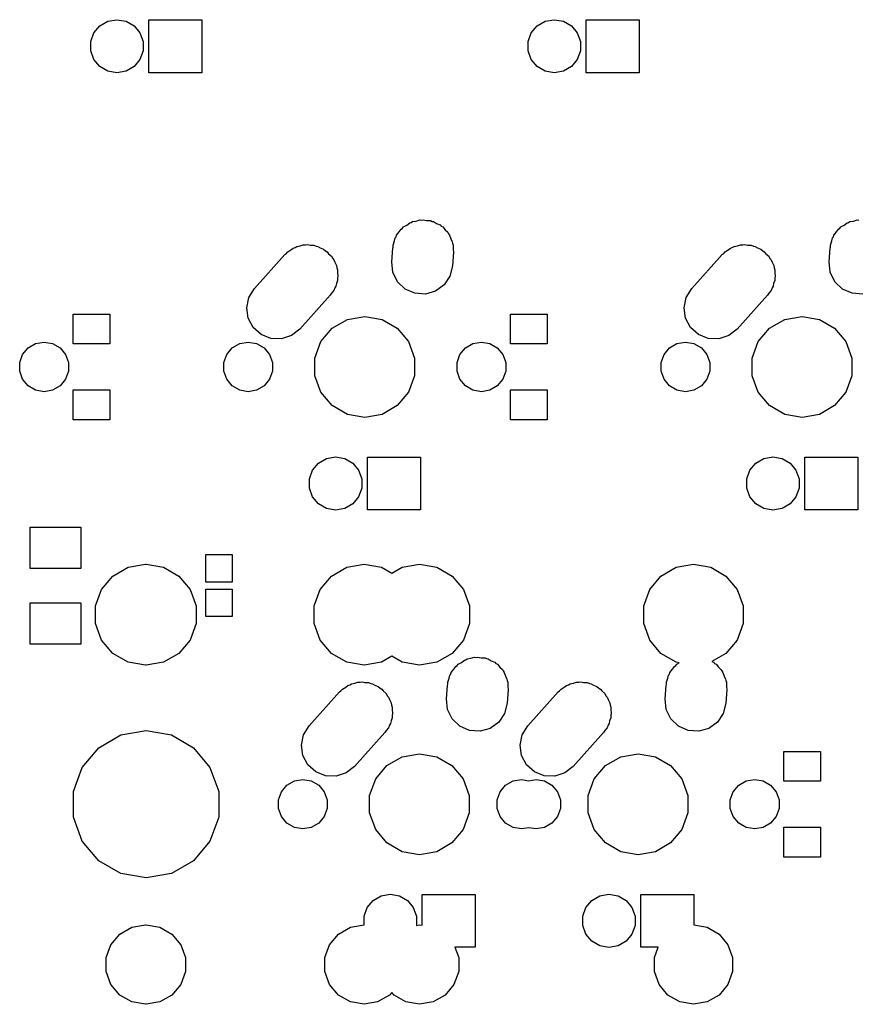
# Model space of a CAD drawing. Extents: x 50 to 349, y -142 to -48.
# Tile 10 of 22: x 123 to 160, y -142 to -99. Entities that reach past the tile are written whole.
import ezdxf

# ---------------------------------------------------------------- set-up
doc = ezdxf.new("R2010")
doc.units = 0
doc.header["$MEASUREMENT"] = 0
doc.layers.add('BLACK', color=7, linetype='CONTINUOUS')

msp = doc.modelspace()

# ---------------------------------------------------------------- linework, layer by layer
at = {"layer": 'Black'}
for p, q in [((126.316, -99.7515), (126.574, -99.4438)), ((126.574, -99.4438), (126.922, -99.2429)), ((126.922, -99.2429), (127.317, -99.1731)), ((127.317, -99.1731), (127.713, -99.2429)), ((127.713, -99.2429), (128.061, -99.4438)), ((128.061, -99.4438), (128.319, -99.7515)), ((128.705, -101.483), (128.705, -99.1775)), ((128.705, -99.1775), (131.01, -99.1775)), ((131.01, -99.1775), (131.01, -101.483)), ((145.366, -99.7515), (145.624, -99.4438)), ((145.624, -99.4438), (145.972, -99.2429)), ((145.972, -99.2429), (146.368, -99.1731)), ((146.368, -99.1731), (146.763, -99.2429)), ((146.763, -99.2429), (147.111, -99.4438)), ((147.111, -99.4438), (147.369, -99.7515)), ((147.755, -101.483), (147.755, -99.1775)), ((147.755, -99.1775), (150.06, -99.1775)), ((150.06, -99.1775), (150.06, -101.483)), ((126.178, -100.129), (126.316, -99.7515)), ((128.319, -99.7515), (128.457, -100.129)), ((145.228, -100.129), (145.366, -99.7515)), ((147.369, -99.7515), (147.507, -100.129)), ((126.178, -100.531), (126.178, -100.129)), ((128.457, -100.129), (128.457, -100.531)), ((145.228, -100.531), (145.228, -100.129)), ((147.507, -100.129), (147.507, -100.531)), ((126.316, -100.908), (126.178, -100.531)), ((128.457, -100.531), (128.319, -100.908)), ((145.366, -100.908), (145.228, -100.531)), ((147.507, -100.531), (147.369, -100.908)), ((126.574, -101.216), (126.316, -100.908)), ((126.922, -101.417), (126.574, -101.216)), ((128.061, -101.216), (127.713, -101.417)), ((128.319, -100.908), (128.061, -101.216)), ((145.624, -101.216), (145.366, -100.908)), ((145.972, -101.417), (145.624, -101.216)), ((147.111, -101.216), (146.763, -101.417)), ((147.369, -100.908), (147.111, -101.216)), ((127.317, -101.487), (126.922, -101.417)), ((127.713, -101.417), (127.317, -101.487)), ((131.01, -101.483), (128.705, -101.483)), ((146.368, -101.487), (145.972, -101.417)), ((146.763, -101.417), (146.368, -101.487)), ((150.06, -101.483), (147.755, -101.483)), ((139.94, -108.119), (140.071, -108.023)), ((140.071, -108.023), (140.139, -108.004)), ((140.139, -108.004), (140.198, -107.97)), ((140.198, -107.97), (140.349, -107.943)), ((140.349, -107.943), (140.513, -107.896)), ((140.513, -107.896), (140.588, -107.901)), ((140.588, -107.901), (140.653, -107.89)), ((140.653, -107.89), (140.801, -107.916)), ((140.801, -107.916), (140.972, -107.928)), ((140.972, -107.928), (141.041, -107.958)), ((141.041, -107.958), (141.107, -107.97)), ((141.107, -107.97), (141.241, -108.047)), ((141.241, -108.047), (141.393, -108.115)), ((158.99, -108.119), (159.121, -108.023)), ((159.121, -108.023), (159.189, -108.004)), ((159.189, -108.004), (159.248, -107.97)), ((159.248, -107.97), (159.399, -107.943)), ((159.399, -107.943), (159.563, -107.896)), ((159.563, -107.896), (159.638, -107.901)), ((139.501, -108.555), (139.616, -108.417)), ((139.616, -108.417), (139.699, -108.294)), ((139.699, -108.294), (139.751, -108.256)), ((139.751, -108.256), (139.798, -108.201)), ((139.798, -108.201), (139.94, -108.119)), ((141.393, -108.115), (141.445, -108.165)), ((141.445, -108.165), (141.507, -108.201)), ((141.507, -108.201), (141.613, -108.327)), ((141.613, -108.327), (141.724, -108.434)), ((141.724, -108.434), (141.754, -108.495)), ((141.754, -108.495), (141.804, -108.555)), ((158.551, -108.555), (158.666, -108.417)), ((158.666, -108.417), (158.749, -108.294)), ((158.749, -108.294), (158.801, -108.256)), ((158.801, -108.256), (158.848, -108.201)), ((158.848, -108.201), (158.99, -108.119)), ((139.343, -108.989), (139.411, -108.802)), ((139.411, -108.802), (139.442, -108.676)), ((139.442, -108.676), (139.474, -108.629)), ((139.474, -108.629), (139.501, -108.555)), ((141.804, -108.555), (141.866, -108.724)), ((141.866, -108.724), (141.926, -108.847)), ((141.926, -108.847), (141.933, -108.907)), ((141.933, -108.907), (141.962, -108.989)), ((158.393, -108.989), (158.461, -108.802)), ((158.461, -108.802), (158.492, -108.676)), ((158.492, -108.676), (158.524, -108.629)), ((158.524, -108.629), (158.551, -108.555)), ((134.632, -109.409), (134.686, -109.366)), ((134.686, -109.366), (134.758, -109.281)), ((134.758, -109.281), (134.898, -109.2)), ((134.898, -109.2), (134.994, -109.125)), ((134.994, -109.125), (135.073, -109.099)), ((135.073, -109.099), (135.158, -109.05)), ((135.158, -109.05), (135.298, -109.025)), ((135.298, -109.025), (135.432, -108.982)), ((135.432, -108.982), (135.528, -108.985)), ((135.528, -108.985), (135.612, -108.97)), ((135.612, -108.97), (135.736, -108.992)), ((135.736, -108.992), (135.892, -108.997)), ((135.892, -108.997), (135.99, -109.037)), ((135.99, -109.037), (136.067, -109.05)), ((136.067, -109.05), (136.167, -109.108)), ((136.167, -109.108), (136.319, -109.169)), ((136.319, -109.169), (136.402, -109.243)), ((136.402, -109.243), (136.467, -109.281)), ((136.467, -109.281), (136.539, -109.366)), ((136.539, -109.366), (136.661, -109.476)), ((139.29, -109.715), (139.331, -109.123)), ((139.331, -109.123), (139.343, -109.076)), ((139.343, -109.076), (139.343, -108.989)), ((141.975, -109.305), (141.934, -109.897)), ((141.962, -108.989), (141.962, -109.188)), ((141.962, -109.188), (141.975, -109.305)), ((153.682, -109.409), (153.736, -109.366)), ((153.736, -109.366), (153.808, -109.281)), ((153.808, -109.281), (153.948, -109.2)), ((153.948, -109.2), (154.044, -109.125)), ((154.044, -109.125), (154.123, -109.099)), ((154.123, -109.099), (154.208, -109.05)), ((154.208, -109.05), (154.348, -109.025)), ((154.348, -109.025), (154.482, -108.982)), ((154.482, -108.982), (154.578, -108.985)), ((154.578, -108.985), (154.662, -108.97)), ((154.662, -108.97), (154.786, -108.992)), ((154.786, -108.992), (154.942, -108.997)), ((154.942, -108.997), (155.04, -109.037)), ((155.04, -109.037), (155.117, -109.05)), ((155.117, -109.05), (155.217, -109.108)), ((155.217, -109.108), (155.369, -109.169)), ((155.369, -109.169), (155.452, -109.243)), ((155.452, -109.243), (155.517, -109.281)), ((155.517, -109.281), (155.589, -109.366)), ((155.589, -109.366), (155.711, -109.476)), ((158.34, -109.715), (158.381, -109.123)), ((158.381, -109.123), (158.393, -109.076)), ((158.393, -109.076), (158.393, -108.989)), ((133.31, -110.882), (134.632, -109.409)), ((136.661, -109.476), (136.714, -109.575)), ((136.714, -109.575), (136.764, -109.635)), ((136.764, -109.635), (136.804, -109.743)), ((136.804, -109.743), (136.878, -109.882)), ((139.339, -110.173), (139.29, -109.715)), ((152.36, -110.882), (153.682, -109.409)), ((155.711, -109.476), (155.764, -109.575)), ((155.764, -109.575), (155.814, -109.635)), ((155.814, -109.635), (155.854, -109.743)), ((155.854, -109.743), (155.928, -109.882)), ((158.389, -110.173), (158.34, -109.715)), ((136.878, -109.882), (136.893, -109.988)), ((136.893, -109.988), (136.922, -110.069)), ((136.922, -110.069), (136.922, -110.195)), ((136.922, -110.195), (136.943, -110.337)), ((139.541, -110.586), (139.339, -110.173)), ((141.934, -109.897), (141.823, -110.344)), ((155.928, -109.882), (155.943, -109.988)), ((155.943, -109.988), (155.972, -110.069)), ((155.972, -110.069), (155.972, -110.195)), ((155.972, -110.195), (155.993, -110.337)), ((158.591, -110.586), (158.389, -110.173)), ((136.922, -110.531), (136.874, -110.665)), ((136.943, -110.337), (136.922, -110.434)), ((136.922, -110.434), (136.922, -110.531)), ((139.872, -110.905), (139.541, -110.586)), ((141.823, -110.344), (141.566, -110.726)), ((155.972, -110.531), (155.924, -110.665)), ((155.993, -110.337), (155.972, -110.434)), ((155.972, -110.434), (155.972, -110.531)), ((158.922, -110.905), (158.591, -110.586)), ((133.067, -111.272), (133.31, -110.882)), ((136.66, -111.09), (136.605, -111.178)), ((136.764, -110.965), (136.66, -111.09)), ((136.802, -110.861), (136.764, -110.965)), ((136.848, -110.788), (136.802, -110.861)), ((136.874, -110.665), (136.848, -110.788)), ((140.293, -111.092), (139.872, -110.905)), ((140.752, -111.124), (140.293, -111.092)), ((141.194, -110.997), (140.752, -111.124)), ((141.566, -110.726), (141.194, -110.997)), ((152.117, -111.272), (152.36, -110.882)), ((155.71, -111.09), (155.655, -111.178)), ((155.814, -110.965), (155.71, -111.09)), ((155.852, -110.861), (155.814, -110.965)), ((155.898, -110.788), (155.852, -110.861)), ((155.924, -110.665), (155.898, -110.788)), ((159.343, -111.092), (158.922, -110.905)), ((159.802, -111.124), (159.343, -111.092)), ((132.972, -111.723), (133.067, -111.272)), ((136.605, -111.178), (135.283, -112.651)), ((152.022, -111.723), (152.117, -111.272)), ((155.655, -111.178), (154.333, -112.651)), ((133.037, -112.178), (132.972, -111.723)), ((152.087, -112.178), (152.022, -111.723)), ((125.406, -113.3), (125.406, -112)), ((125.406, -112), (127.006, -112)), ((127.006, -112), (127.006, -113.3)), ((133.254, -112.584), (133.037, -112.178)), ((136.697, -112.613), (137.359, -112.231)), ((137.359, -112.231), (138.112, -112.098)), ((138.112, -112.098), (138.866, -112.231)), ((138.866, -112.231), (139.528, -112.613)), ((144.456, -113.3), (144.456, -112)), ((144.456, -112), (146.056, -112)), ((146.056, -112), (146.056, -113.3)), ((152.304, -112.584), (152.087, -112.178)), ((155.747, -112.613), (156.409, -112.231)), ((156.409, -112.231), (157.162, -112.098)), ((157.162, -112.098), (157.916, -112.231)), ((157.916, -112.231), (158.578, -112.613)), ((133.596, -112.891), (133.254, -112.584)), ((135.283, -112.651), (134.921, -112.935)), ((136.205, -113.199), (136.697, -112.613)), ((139.528, -112.613), (140.02, -113.199)), ((152.646, -112.891), (152.304, -112.584)), ((154.333, -112.651), (153.971, -112.935)), ((155.255, -113.199), (155.747, -112.613)), ((158.578, -112.613), (159.07, -113.199)), ((123.773, -113.286), (124.142, -113.221)), ((124.142, -113.221), (124.512, -113.286)), ((132.663, -113.286), (133.032, -113.221)), ((133.032, -113.221), (133.402, -113.286)), ((134.023, -113.063), (133.596, -112.891)), ((134.483, -113.078), (134.023, -113.063)), ((134.921, -112.935), (134.483, -113.078)), ((135.944, -113.918), (136.205, -113.199)), ((140.02, -113.199), (140.281, -113.918)), ((142.823, -113.286), (143.192, -113.221)), ((143.192, -113.221), (143.562, -113.286)), ((151.713, -113.286), (152.082, -113.221)), ((152.082, -113.221), (152.452, -113.286)), ((153.073, -113.063), (152.646, -112.891)), ((153.533, -113.078), (153.073, -113.063)), ((153.971, -112.935), (153.533, -113.078)), ((154.994, -113.918), (155.255, -113.199)), ((159.07, -113.199), (159.331, -113.918)), ((123.208, -113.76), (123.449, -113.473)), ((123.449, -113.473), (123.773, -113.286)), ((124.512, -113.286), (124.836, -113.473)), ((124.836, -113.473), (125.077, -113.76)), ((127.006, -113.3), (125.406, -113.3)), ((132.098, -113.76), (132.339, -113.473)), ((132.339, -113.473), (132.663, -113.286)), ((133.402, -113.286), (133.726, -113.473)), ((133.726, -113.473), (133.967, -113.76)), ((142.258, -113.76), (142.499, -113.473)), ((142.499, -113.473), (142.823, -113.286)), ((143.562, -113.286), (143.886, -113.473)), ((143.886, -113.473), (144.127, -113.76)), ((146.056, -113.3), (144.456, -113.3)), ((151.148, -113.76), (151.389, -113.473)), ((151.389, -113.473), (151.713, -113.286)), ((152.452, -113.286), (152.776, -113.473)), ((152.776, -113.473), (153.017, -113.76)), ((123.08, -114.113), (123.208, -113.76)), ((125.077, -113.76), (125.205, -114.113)), ((131.97, -114.113), (132.098, -113.76)), ((133.967, -113.76), (134.095, -114.113)), ((135.944, -114.682), (135.944, -113.918)), ((140.281, -113.918), (140.281, -114.682)), ((142.13, -114.113), (142.258, -113.76)), ((144.127, -113.76), (144.255, -114.113)), ((151.02, -114.113), (151.148, -113.76)), ((153.017, -113.76), (153.145, -114.113)), ((154.994, -114.682), (154.994, -113.918)), ((159.331, -113.918), (159.331, -114.682)), ((123.08, -114.487), (123.08, -114.113)), ((123.208, -114.84), (123.08, -114.487)), ((125.205, -114.487), (125.077, -114.84)), ((125.205, -114.113), (125.205, -114.487)), ((131.97, -114.487), (131.97, -114.113)), ((132.098, -114.84), (131.97, -114.487)), ((134.095, -114.487), (133.967, -114.84)), ((134.095, -114.113), (134.095, -114.487)), ((142.13, -114.487), (142.13, -114.113)), ((142.258, -114.84), (142.13, -114.487)), ((144.255, -114.487), (144.127, -114.84)), ((144.255, -114.113), (144.255, -114.487)), ((151.02, -114.487), (151.02, -114.113)), ((151.148, -114.84), (151.02, -114.487)), ((153.145, -114.487), (153.017, -114.84)), ((153.145, -114.113), (153.145, -114.487)), ((123.449, -115.127), (123.208, -114.84)), ((125.077, -114.84), (124.836, -115.127)), ((132.339, -115.127), (132.098, -114.84)), ((133.967, -114.84), (133.726, -115.127)), ((136.205, -115.401), (135.944, -114.682)), ((140.281, -114.682), (140.02, -115.401)), ((142.499, -115.127), (142.258, -114.84)), ((144.127, -114.84), (143.886, -115.127)), ((151.389, -115.127), (151.148, -114.84)), ((153.017, -114.84), (152.776, -115.127)), ((155.255, -115.401), (154.994, -114.682)), ((159.331, -114.682), (159.07, -115.401)), ((123.773, -115.314), (123.449, -115.127)), ((124.142, -115.379), (123.773, -115.314)), ((124.512, -115.314), (124.142, -115.379)), ((124.836, -115.127), (124.512, -115.314)), ((125.406, -116.6), (125.406, -115.3)), ((125.406, -115.3), (127.006, -115.3)), ((127.006, -115.3), (127.006, -116.6)), ((132.663, -115.314), (132.339, -115.127)), ((133.032, -115.379), (132.663, -115.314)), ((133.402, -115.314), (133.032, -115.379)), ((133.726, -115.127), (133.402, -115.314)), ((142.823, -115.314), (142.499, -115.127)), ((143.192, -115.379), (142.823, -115.314)), ((143.562, -115.314), (143.192, -115.379)), ((143.886, -115.127), (143.562, -115.314)), ((144.456, -116.6), (144.456, -115.3)), ((144.456, -115.3), (146.056, -115.3)), ((146.056, -115.3), (146.056, -116.6)), ((151.713, -115.314), (151.389, -115.127)), ((152.082, -115.379), (151.713, -115.314)), ((152.452, -115.314), (152.082, -115.379)), ((152.776, -115.127), (152.452, -115.314)), ((136.697, -115.987), (136.205, -115.401)), ((140.02, -115.401), (139.528, -115.987)), ((155.747, -115.987), (155.255, -115.401)), ((159.07, -115.401), (158.578, -115.987)), ((137.359, -116.369), (136.697, -115.987)), ((139.528, -115.987), (138.866, -116.369)), ((156.409, -116.369), (155.747, -115.987)), ((158.578, -115.987), (157.916, -116.369)), ((127.006, -116.6), (125.406, -116.6)), ((138.112, -116.502), (137.359, -116.369)), ((138.866, -116.369), (138.112, -116.502)), ((146.056, -116.6), (144.456, -116.6)), ((157.162, -116.502), (156.409, -116.369)), ((157.916, -116.369), (157.162, -116.502)), ((136.099, -118.494), (136.447, -118.293)), ((136.447, -118.293), (136.843, -118.223)), ((136.843, -118.223), (137.238, -118.293)), ((137.238, -118.293), (137.586, -118.494)), ((138.23, -120.532), (138.23, -118.227)), ((138.23, -118.227), (140.535, -118.227)), ((140.535, -118.227), (140.535, -120.532)), ((155.149, -118.494), (155.497, -118.293)), ((155.497, -118.293), (155.892, -118.223)), ((155.892, -118.223), (156.288, -118.293)), ((156.288, -118.293), (156.636, -118.494)), ((157.28, -120.532), (157.28, -118.227)), ((157.28, -118.227), (159.585, -118.227)), ((159.585, -118.227), (159.585, -120.532)), ((135.703, -119.179), (135.841, -118.802)), ((135.841, -118.802), (136.099, -118.494)), ((137.586, -118.494), (137.844, -118.802)), ((137.844, -118.802), (137.982, -119.179)), ((154.753, -119.179), (154.891, -118.802)), ((154.891, -118.802), (155.149, -118.494)), ((156.636, -118.494), (156.894, -118.802)), ((156.894, -118.802), (157.032, -119.179)), ((135.703, -119.581), (135.703, -119.179)), ((137.982, -119.179), (137.982, -119.581)), ((154.753, -119.581), (154.753, -119.179)), ((157.032, -119.179), (157.032, -119.581)), ((135.841, -119.958), (135.703, -119.581)), ((137.982, -119.581), (137.844, -119.958)), ((154.891, -119.958), (154.753, -119.581)), ((157.032, -119.581), (156.894, -119.958)), ((136.099, -120.266), (135.841, -119.958)), ((137.844, -119.958), (137.586, -120.266)), ((155.149, -120.266), (154.891, -119.958)), ((156.894, -119.958), (156.636, -120.266)), ((136.447, -120.467), (136.099, -120.266)), ((136.843, -120.537), (136.447, -120.467)), ((137.238, -120.467), (136.843, -120.537)), ((137.586, -120.266), (137.238, -120.467)), ((155.497, -120.467), (155.149, -120.266)), ((155.892, -120.537), (155.497, -120.467)), ((156.288, -120.467), (155.892, -120.537)), ((156.636, -120.266), (156.288, -120.467)), ((140.535, -120.532), (138.23, -120.532)), ((159.585, -120.532), (157.28, -120.532)), ((123.537, -123.075), (123.537, -121.275)), ((123.537, -121.275), (125.737, -121.275)), ((125.737, -121.275), (125.737, -123.075)), ((131.188, -123.675), (131.188, -122.475)), ((131.188, -122.475), (132.338, -122.475)), ((132.338, -122.475), (132.338, -123.675)), ((125.737, -123.075), (123.537, -123.075)), ((127.14, -123.408), (127.803, -123.026)), ((127.803, -123.026), (128.556, -122.893)), ((128.556, -122.893), (128.575, -122.896)), ((128.575, -122.896), (128.594, -122.893)), ((128.594, -122.893), (129.347, -123.026)), ((129.347, -123.026), (130.009, -123.408)), ((136.665, -123.408), (137.328, -123.026)), ((137.328, -123.026), (138.081, -122.893)), ((138.081, -122.893), (138.834, -123.026)), ((138.834, -123.026), (139.29, -123.289)), ((139.29, -123.289), (139.747, -123.026)), ((139.747, -123.026), (140.5, -122.893)), ((140.5, -122.893), (141.253, -123.026)), ((141.253, -123.026), (141.916, -123.408)), ((151.016, -123.408), (151.679, -123.026)), ((151.679, -123.026), (152.432, -122.893)), ((152.432, -122.893), (153.185, -123.026)), ((153.185, -123.026), (153.847, -123.408)), ((126.649, -123.994), (127.14, -123.408)), ((130.009, -123.408), (130.501, -123.994)), ((136.174, -123.994), (136.665, -123.408)), ((141.916, -123.408), (142.407, -123.994)), ((150.525, -123.994), (151.016, -123.408)), ((153.847, -123.408), (154.339, -123.994)), ((132.338, -123.675), (131.188, -123.675)), ((126.387, -124.713), (126.649, -123.994)), ((130.501, -123.994), (130.763, -124.713)), ((131.188, -125.175), (131.188, -123.975)), ((131.188, -123.975), (132.338, -123.975)), ((132.338, -123.975), (132.338, -125.175)), ((135.912, -124.713), (136.174, -123.994)), ((142.407, -123.994), (142.669, -124.713)), ((150.263, -124.713), (150.525, -123.994)), ((154.339, -123.994), (154.601, -124.713)), ((123.537, -126.375), (123.537, -124.575)), ((123.537, -124.575), (125.737, -124.575)), ((125.737, -124.575), (125.737, -126.375)), ((126.387, -125.477), (126.387, -124.713)), ((130.763, -124.713), (130.763, -125.477)), ((135.912, -125.477), (135.912, -124.713)), ((142.669, -124.713), (142.669, -125.477)), ((150.263, -125.477), (150.263, -124.713)), ((154.601, -124.713), (154.601, -125.477)), ((132.338, -125.175), (131.188, -125.175)), ((126.649, -126.196), (126.387, -125.477)), ((130.763, -125.477), (130.501, -126.196)), ((136.174, -126.196), (135.912, -125.477)), ((142.669, -125.477), (142.407, -126.196)), ((150.525, -126.196), (150.263, -125.477)), ((154.601, -125.477), (154.339, -126.196)), ((125.737, -126.375), (123.537, -126.375)), ((127.14, -126.782), (126.649, -126.196)), ((130.501, -126.196), (130.009, -126.782)), ((136.665, -126.782), (136.174, -126.196)), ((142.407, -126.196), (141.916, -126.782)), ((151.016, -126.782), (150.525, -126.196)), ((154.339, -126.196), (153.847, -126.782)), ((127.803, -127.164), (127.14, -126.782)), ((130.009, -126.782), (129.347, -127.164)), ((137.328, -127.164), (136.665, -126.782)), ((139.29, -126.901), (138.834, -127.164)), ((139.747, -127.164), (139.29, -126.901)), ((141.916, -126.782), (141.253, -127.164)), ((142.73, -126.993), (142.894, -126.946)), ((142.894, -126.946), (142.969, -126.951)), ((142.969, -126.951), (143.034, -126.94)), ((143.034, -126.94), (143.182, -126.966)), ((151.679, -127.164), (151.016, -126.782)), ((153.847, -126.782), (153.234, -127.136)), ((128.556, -127.297), (127.803, -127.164)), ((128.575, -127.294), (128.556, -127.297)), ((128.594, -127.297), (128.575, -127.294)), ((129.347, -127.164), (128.594, -127.297)), ((138.081, -127.297), (137.328, -127.164)), ((138.834, -127.164), (138.081, -127.297)), ((140.5, -127.297), (139.747, -127.164)), ((141.253, -127.164), (140.5, -127.297)), ((141.997, -127.467), (142.08, -127.344)), ((142.08, -127.344), (142.133, -127.306)), ((142.133, -127.306), (142.179, -127.251)), ((142.179, -127.251), (142.321, -127.169)), ((142.321, -127.169), (142.452, -127.073)), ((142.452, -127.073), (142.52, -127.054)), ((142.52, -127.054), (142.579, -127.02)), ((142.579, -127.02), (142.73, -126.993)), ((143.182, -126.966), (143.353, -126.978)), ((143.353, -126.978), (143.422, -127.008)), ((143.422, -127.008), (143.489, -127.02)), ((143.489, -127.02), (143.622, -127.097)), ((143.622, -127.097), (143.774, -127.165)), ((143.774, -127.165), (143.826, -127.215)), ((143.826, -127.215), (143.889, -127.251)), ((143.889, -127.251), (143.994, -127.377)), ((143.994, -127.377), (144.105, -127.484)), ((151.522, -127.467), (151.605, -127.344)), ((151.605, -127.344), (151.658, -127.306)), ((151.658, -127.306), (151.704, -127.251)), ((151.813, -127.188), (151.679, -127.164)), ((151.704, -127.251), (151.813, -127.188)), ((153.234, -127.136), (153.299, -127.165)), ((153.299, -127.165), (153.351, -127.215)), ((153.351, -127.215), (153.414, -127.251)), ((153.414, -127.251), (153.519, -127.377)), ((153.519, -127.377), (153.63, -127.484)), ((141.792, -127.852), (141.823, -127.726)), ((141.823, -127.726), (141.855, -127.679)), ((141.855, -127.679), (141.882, -127.605)), ((141.882, -127.605), (141.997, -127.467)), ((144.105, -127.484), (144.135, -127.545)), ((144.135, -127.545), (144.186, -127.605)), ((144.186, -127.605), (144.247, -127.774)), ((144.247, -127.774), (144.307, -127.897)), ((151.317, -127.852), (151.348, -127.726)), ((151.348, -127.726), (151.38, -127.679)), ((151.38, -127.679), (151.407, -127.605)), ((151.407, -127.605), (151.522, -127.467)), ((153.63, -127.484), (153.66, -127.545)), ((153.66, -127.545), (153.711, -127.605)), ((153.711, -127.605), (153.772, -127.774)), ((153.772, -127.774), (153.832, -127.897)), ((137.28, -128.25), (137.376, -128.175)), ((137.376, -128.175), (137.455, -128.149)), ((137.455, -128.149), (137.539, -128.1)), ((137.539, -128.1), (137.679, -128.075)), ((137.679, -128.075), (137.813, -128.032)), ((137.813, -128.032), (137.909, -128.035)), ((137.909, -128.035), (137.994, -128.02)), ((137.994, -128.02), (138.118, -128.042)), ((138.118, -128.042), (138.273, -128.047)), ((138.273, -128.047), (138.371, -128.087)), ((138.371, -128.087), (138.449, -128.1)), ((138.449, -128.1), (138.548, -128.158)), ((138.548, -128.158), (138.7, -128.219)), ((138.7, -128.219), (138.783, -128.293)), ((141.671, -128.765), (141.712, -128.173)), ((141.712, -128.173), (141.724, -128.126)), ((141.724, -128.039), (141.792, -127.852)), ((141.724, -128.126), (141.724, -128.039)), ((144.307, -127.897), (144.314, -127.957)), ((144.314, -127.957), (144.344, -128.039)), ((144.344, -128.039), (144.344, -128.238)), ((144.344, -128.238), (144.356, -128.355)), ((146.805, -128.25), (146.901, -128.175)), ((146.901, -128.175), (146.98, -128.149)), ((146.98, -128.149), (147.064, -128.1)), ((147.064, -128.1), (147.204, -128.075)), ((147.204, -128.075), (147.338, -128.032)), ((147.338, -128.032), (147.434, -128.035)), ((147.434, -128.035), (147.519, -128.02)), ((147.519, -128.02), (147.643, -128.042)), ((147.643, -128.042), (147.798, -128.047)), ((147.798, -128.047), (147.896, -128.087)), ((147.896, -128.087), (147.974, -128.1)), ((147.974, -128.1), (148.073, -128.158)), ((148.073, -128.158), (148.225, -128.219)), ((148.225, -128.219), (148.308, -128.293)), ((151.196, -128.765), (151.237, -128.173)), ((151.237, -128.173), (151.249, -128.126)), ((151.249, -128.039), (151.317, -127.852)), ((151.249, -128.126), (151.249, -128.039)), ((153.832, -127.897), (153.839, -127.957)), ((153.839, -127.957), (153.869, -128.039)), ((153.869, -128.039), (153.869, -128.238)), ((153.869, -128.238), (153.881, -128.355)), ((135.692, -129.932), (137.013, -128.459)), ((137.013, -128.459), (137.067, -128.416)), ((137.067, -128.416), (137.139, -128.331)), ((137.139, -128.331), (137.28, -128.25)), ((138.783, -128.293), (138.849, -128.331)), ((138.849, -128.331), (138.92, -128.416)), ((138.92, -128.416), (139.042, -128.526)), ((139.042, -128.526), (139.095, -128.625)), ((139.095, -128.625), (139.146, -128.685)), ((144.356, -128.355), (144.315, -128.947)), ((145.217, -129.932), (146.538, -128.459)), ((146.538, -128.459), (146.592, -128.416)), ((146.592, -128.416), (146.664, -128.331)), ((146.664, -128.331), (146.805, -128.25)), ((148.308, -128.293), (148.374, -128.331)), ((148.374, -128.331), (148.445, -128.416)), ((148.445, -128.416), (148.567, -128.526)), ((148.567, -128.526), (148.62, -128.625)), ((148.62, -128.625), (148.671, -128.685)), ((153.881, -128.355), (153.84, -128.947)), ((139.146, -128.685), (139.185, -128.793)), ((139.185, -128.793), (139.259, -128.932)), ((139.259, -128.932), (139.274, -129.038)), ((139.274, -129.038), (139.304, -129.119)), ((141.72, -129.223), (141.671, -128.765)), ((144.315, -128.947), (144.204, -129.394)), ((148.671, -128.685), (148.71, -128.793)), ((148.71, -128.793), (148.784, -128.932)), ((148.784, -128.932), (148.799, -129.038)), ((148.799, -129.038), (148.829, -129.119)), ((151.245, -129.223), (151.196, -128.765)), ((153.84, -128.947), (153.729, -129.394)), ((139.304, -129.119), (139.304, -129.245)), ((139.304, -129.245), (139.324, -129.387)), ((139.324, -129.387), (139.304, -129.484)), ((139.304, -129.484), (139.304, -129.581)), ((141.922, -129.636), (141.72, -129.223)), ((144.204, -129.394), (143.947, -129.776)), ((148.829, -129.119), (148.829, -129.245)), ((148.829, -129.245), (148.849, -129.387)), ((148.849, -129.387), (148.829, -129.484)), ((148.829, -129.484), (148.829, -129.581)), ((151.447, -129.636), (151.245, -129.223)), ((153.729, -129.394), (153.472, -129.776)), ((135.448, -130.322), (135.692, -129.932)), ((139.184, -129.911), (139.146, -130.015)), ((139.229, -129.838), (139.184, -129.911)), ((139.255, -129.715), (139.229, -129.838)), ((139.304, -129.581), (139.255, -129.715)), ((142.253, -129.955), (141.922, -129.636)), ((142.674, -130.142), (142.253, -129.955)), ((143.947, -129.776), (143.575, -130.047)), ((144.973, -130.322), (145.217, -129.932)), ((148.709, -129.911), (148.671, -130.015)), ((148.754, -129.838), (148.709, -129.911)), ((148.78, -129.715), (148.754, -129.838)), ((148.829, -129.581), (148.78, -129.715)), ((151.778, -129.955), (151.447, -129.636)), ((152.199, -130.142), (151.778, -129.955)), ((153.472, -129.776), (153.1, -130.047)), ((126.523, -130.889), (127.489, -130.331)), ((127.489, -130.331), (128.588, -130.138)), ((128.588, -130.138), (129.686, -130.331)), ((129.686, -130.331), (130.652, -130.889)), ((135.354, -130.773), (135.448, -130.322)), ((138.986, -130.228), (137.664, -131.701)), ((139.041, -130.14), (138.986, -130.228)), ((139.146, -130.015), (139.041, -130.14)), ((143.133, -130.174), (142.674, -130.142)), ((143.575, -130.047), (143.133, -130.174)), ((144.879, -130.773), (144.973, -130.322)), ((148.511, -130.228), (147.189, -131.701)), ((148.566, -130.14), (148.511, -130.228)), ((148.671, -130.015), (148.566, -130.14)), ((152.658, -130.174), (152.199, -130.142)), ((153.1, -130.047), (152.658, -130.174)), ((135.418, -131.228), (135.354, -130.773)), ((144.943, -131.228), (144.879, -130.773)), ((125.806, -131.744), (126.523, -130.889)), ((130.652, -130.889), (131.369, -131.744)), ((135.635, -131.634), (135.418, -131.228)), ((139.741, -131.281), (140.494, -131.148)), ((140.494, -131.148), (141.247, -131.281)), ((145.16, -131.634), (144.943, -131.228)), ((149.266, -131.281), (150.019, -131.148)), ((150.019, -131.148), (150.772, -131.281)), ((156.362, -132.35), (156.362, -131.05)), ((156.362, -131.05), (157.963, -131.05)), ((157.963, -131.05), (157.963, -132.35)), ((135.978, -131.941), (135.635, -131.634)), ((138.587, -132.249), (139.078, -131.663)), ((139.078, -131.663), (139.741, -131.281)), ((141.247, -131.281), (141.909, -131.663)), ((141.909, -131.663), (142.401, -132.249)), ((145.503, -131.941), (145.16, -131.634)), ((148.112, -132.249), (148.603, -131.663)), ((148.603, -131.663), (149.266, -131.281)), ((150.772, -131.281), (151.434, -131.663)), ((151.434, -131.663), (151.926, -132.249)), ((125.424, -132.792), (125.806, -131.744)), ((131.369, -131.744), (131.751, -132.792)), ((136.405, -132.113), (135.978, -131.941)), ((137.302, -131.985), (136.865, -132.128)), ((137.664, -131.701), (137.302, -131.985)), ((145.93, -132.113), (145.503, -131.941)), ((146.827, -131.985), (146.39, -132.128)), ((147.189, -131.701), (146.827, -131.985)), ((134.479, -132.81), (134.72, -132.523)), ((134.72, -132.523), (135.045, -132.336)), ((135.045, -132.336), (135.414, -132.271)), ((135.414, -132.271), (135.783, -132.336)), ((135.783, -132.336), (136.107, -132.523)), ((136.107, -132.523), (136.348, -132.81)), ((136.865, -132.128), (136.405, -132.113)), ((138.325, -132.968), (138.587, -132.249)), ((142.401, -132.249), (142.663, -132.968)), ((144.004, -132.81), (144.245, -132.523)), ((144.245, -132.523), (144.57, -132.336)), ((144.57, -132.336), (144.939, -132.271)), ((144.939, -132.271), (145.256, -132.327)), ((145.256, -132.327), (145.574, -132.271)), ((145.574, -132.271), (145.943, -132.336)), ((146.39, -132.128), (145.93, -132.113)), ((145.943, -132.336), (146.267, -132.523)), ((146.267, -132.523), (146.508, -132.81)), ((147.85, -132.968), (148.112, -132.249)), ((151.926, -132.249), (152.188, -132.968)), ((154.164, -132.81), (154.405, -132.523)), ((154.405, -132.523), (154.73, -132.336)), ((154.73, -132.336), (155.099, -132.271)), ((155.099, -132.271), (155.468, -132.336)), ((155.468, -132.336), (155.792, -132.523)), ((155.792, -132.523), (156.033, -132.81)), ((157.963, -132.35), (156.362, -132.35)), ((125.424, -133.908), (125.424, -132.792)), ((131.751, -132.792), (131.751, -133.908)), ((134.351, -133.163), (134.479, -132.81)), ((136.348, -132.81), (136.476, -133.163)), ((143.876, -133.163), (144.004, -132.81)), ((146.508, -132.81), (146.636, -133.163)), ((154.036, -133.163), (154.164, -132.81)), ((156.033, -132.81), (156.161, -133.163)), ((134.351, -133.537), (134.351, -133.163)), ((136.476, -133.163), (136.476, -133.537)), ((138.325, -133.732), (138.325, -132.968)), ((142.663, -132.968), (142.663, -133.732)), ((143.876, -133.537), (143.876, -133.163)), ((146.636, -133.163), (146.636, -133.537)), ((147.85, -133.732), (147.85, -132.968)), ((152.188, -132.968), (152.188, -133.732)), ((154.036, -133.537), (154.036, -133.163)), ((156.161, -133.163), (156.161, -133.537)), ((134.479, -133.89), (134.351, -133.537)), ((136.476, -133.537), (136.348, -133.89)), ((138.587, -134.451), (138.325, -133.732)), ((142.663, -133.732), (142.401, -134.451)), ((144.004, -133.89), (143.876, -133.537)), ((146.636, -133.537), (146.508, -133.89)), ((148.112, -134.451), (147.85, -133.732)), ((152.188, -133.732), (151.926, -134.451)), ((154.164, -133.89), (154.036, -133.537)), ((156.161, -133.537), (156.033, -133.89)), ((125.806, -134.956), (125.424, -133.908)), ((131.751, -133.908), (131.369, -134.956)), ((134.72, -134.177), (134.479, -133.89)), ((135.045, -134.364), (134.72, -134.177)), ((136.107, -134.177), (135.783, -134.364)), ((136.348, -133.89), (136.107, -134.177)), ((144.245, -134.177), (144.004, -133.89)), ((144.57, -134.364), (144.245, -134.177)), ((146.267, -134.177), (145.943, -134.364)), ((146.508, -133.89), (146.267, -134.177)), ((154.405, -134.177), (154.164, -133.89)), ((154.73, -134.364), (154.405, -134.177)), ((155.792, -134.177), (155.468, -134.364)), ((156.033, -133.89), (155.792, -134.177)), ((135.414, -134.429), (135.045, -134.364)), ((135.783, -134.364), (135.414, -134.429)), ((139.078, -135.037), (138.587, -134.451)), ((142.401, -134.451), (141.909, -135.037)), ((144.939, -134.429), (144.57, -134.364)), ((145.256, -134.373), (144.939, -134.429)), ((145.574, -134.429), (145.256, -134.373)), ((145.943, -134.364), (145.574, -134.429)), ((148.603, -135.037), (148.112, -134.451)), ((151.926, -134.451), (151.434, -135.037)), ((155.099, -134.429), (154.73, -134.364)), ((155.468, -134.364), (155.099, -134.429)), ((156.362, -135.65), (156.362, -134.35)), ((156.362, -134.35), (157.963, -134.35)), ((157.963, -134.35), (157.963, -135.65)), ((126.523, -135.811), (125.806, -134.956)), ((131.369, -134.956), (130.652, -135.811)), ((139.741, -135.419), (139.078, -135.037)), ((141.909, -135.037), (141.247, -135.419)), ((149.266, -135.419), (148.603, -135.037)), ((151.434, -135.037), (150.772, -135.419)), ((140.494, -135.552), (139.741, -135.419)), ((141.247, -135.419), (140.494, -135.552)), ((150.019, -135.552), (149.266, -135.419)), ((150.772, -135.419), (150.019, -135.552)), ((127.489, -136.369), (126.523, -135.811)), ((130.652, -135.811), (129.686, -136.369)), ((157.963, -135.65), (156.362, -135.65)), ((128.588, -136.562), (127.489, -136.369)), ((129.686, -136.369), (128.588, -136.562)), ((138.222, -137.852), (138.48, -137.544)), ((138.48, -137.544), (138.828, -137.343)), ((138.828, -137.343), (139.224, -137.273)), ((139.224, -137.273), (139.619, -137.343)), ((139.619, -137.343), (139.967, -137.544)), ((139.967, -137.544), (140.226, -137.852)), ((140.611, -138.624), (140.611, -137.278)), ((140.611, -137.278), (142.916, -137.278)), ((142.916, -137.278), (142.916, -139.582)), ((147.747, -137.852), (148.005, -137.544)), ((148.005, -137.544), (148.353, -137.343)), ((148.353, -137.343), (148.749, -137.273)), ((148.749, -137.273), (149.144, -137.343)), ((149.144, -137.343), (149.492, -137.544)), ((149.492, -137.544), (149.751, -137.852)), ((150.136, -139.582), (150.136, -137.278)), ((150.136, -137.278), (152.441, -137.278)), ((152.441, -137.278), (152.441, -138.606)), ((138.084, -138.229), (138.222, -137.852)), ((140.226, -137.852), (140.363, -138.229)), ((147.609, -138.229), (147.747, -137.852)), ((149.751, -137.852), (149.888, -138.229)), ((138.084, -138.605), (138.084, -138.229)), ((140.363, -138.229), (140.363, -138.629)), ((147.609, -138.631), (147.609, -138.229)), ((149.888, -138.229), (149.888, -138.631)), ((127.443, -139.009), (127.964, -138.709)), ((127.964, -138.709), (128.556, -138.604)), ((128.556, -138.604), (128.575, -138.608)), ((128.575, -138.608), (128.594, -138.604)), ((128.594, -138.604), (129.186, -138.709)), ((129.186, -138.709), (129.706, -139.009)), ((136.968, -139.009), (137.489, -138.709)), ((137.489, -138.709), (138.081, -138.604)), ((138.081, -138.604), (138.084, -138.605)), ((140.363, -138.629), (140.5, -138.604)), ((140.5, -138.604), (140.611, -138.624)), ((147.747, -139.008), (147.609, -138.631)), ((149.888, -138.631), (149.751, -139.008)), ((152.441, -138.606), (153.024, -138.709)), ((153.024, -138.709), (153.544, -139.009)), ((127.057, -139.47), (127.443, -139.009)), ((129.706, -139.009), (130.093, -139.47)), ((136.582, -139.47), (136.968, -139.009)), ((148.005, -139.316), (147.747, -139.008)), ((148.353, -139.517), (148.005, -139.316)), ((149.492, -139.316), (149.144, -139.517)), ((149.751, -139.008), (149.492, -139.316)), ((153.544, -139.009), (153.93, -139.47)), ((126.851, -140.034), (127.057, -139.47)), ((130.093, -139.47), (130.298, -140.034)), ((136.376, -140.034), (136.582, -139.47)), ((142.916, -139.582), (142.04, -139.582)), ((142.04, -139.582), (142.204, -140.034)), ((148.749, -139.587), (148.353, -139.517)), ((149.144, -139.517), (148.749, -139.587)), ((150.892, -139.582), (150.136, -139.582)), ((150.727, -140.034), (150.892, -139.582)), ((153.93, -139.47), (154.136, -140.034)), ((126.851, -140.636), (126.851, -140.034)), ((130.298, -140.034), (130.298, -140.636)), ((136.376, -140.636), (136.376, -140.034)), ((142.204, -140.034), (142.204, -140.636)), ((150.727, -140.636), (150.727, -140.034)), ((154.136, -140.034), (154.136, -140.636)), ((127.057, -141.2), (126.851, -140.636)), ((130.298, -140.636), (130.093, -141.2)), ((136.582, -141.2), (136.376, -140.636)), ((142.204, -140.636), (141.999, -141.2)), ((150.933, -141.2), (150.727, -140.636)), ((154.136, -140.636), (153.93, -141.2)), ((127.443, -141.661), (127.057, -141.2)), ((130.093, -141.2), (129.706, -141.661)), ((136.968, -141.661), (136.582, -141.2)), ((139.29, -141.545), (139.193, -141.661)), ((139.388, -141.661), (139.29, -141.545)), ((141.999, -141.2), (141.612, -141.661)), ((151.319, -141.661), (150.933, -141.2)), ((153.93, -141.2), (153.544, -141.661)), ((127.964, -141.961), (127.443, -141.661)), ((128.556, -142.066), (127.964, -141.961)), ((129.186, -141.961), (128.594, -142.066)), ((129.706, -141.661), (129.186, -141.961)), ((137.489, -141.961), (136.968, -141.661)), ((138.081, -142.066), (137.489, -141.961)), ((138.673, -141.961), (138.081, -142.066)), ((139.193, -141.661), (138.673, -141.961)), ((139.908, -141.961), (139.388, -141.661)), ((140.5, -142.066), (139.908, -141.961)), ((141.092, -141.961), (140.5, -142.066)), ((141.612, -141.661), (141.092, -141.961)), ((151.84, -141.961), (151.319, -141.661)), ((152.432, -142.066), (151.84, -141.961)), ((153.024, -141.961), (152.432, -142.066)), ((153.544, -141.661), (153.024, -141.961)), ((128.575, -142.062), (128.556, -142.066)), ((128.594, -142.066), (128.575, -142.062))]:
    msp.add_line(p, q, dxfattribs=at)

doc.saveas('drawing.dxf')
